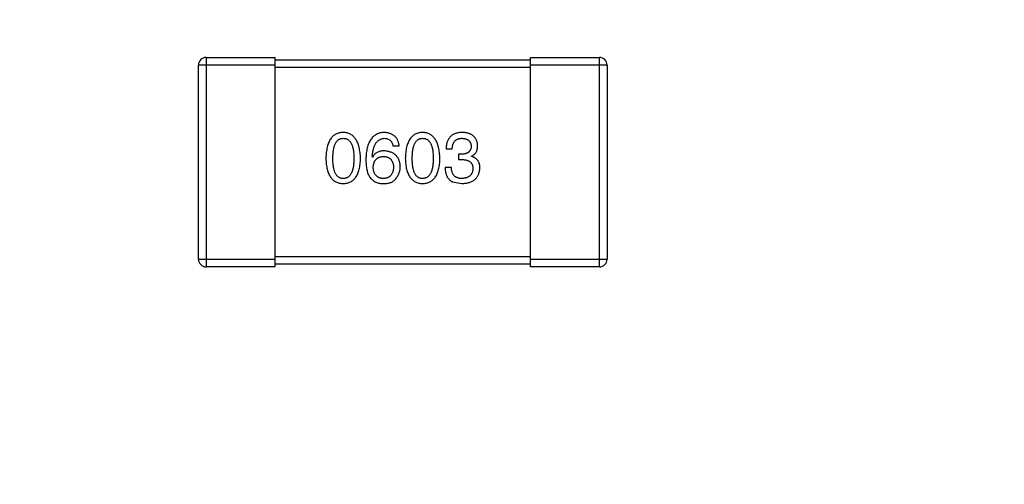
# Model space of a CAD drawing. Header units: millimetres. Extents: x 718 to 1157, y -195 to -52.
# Tile 128 of 156: x 1087.6 to 1091.45, y -116.62 to -114.8. Entities that reach past the tile are written whole.
import ezdxf

# ---------------------------------------------------------------- set-up
doc = ezdxf.new("R2010")
doc.units = ezdxf.units.MM
doc.header["$LTSCALE"] = 1.21
doc.header["$MEASUREMENT"] = 0
doc.header["$PDMODE"] = 3
doc.header["$PDSIZE"] = 0.3125
doc.layers.get('0').update_dxf_attribs({"linetype": 'CONTINUOUS'})
doc.layers.get('DEFPOINTS').update_dxf_attribs({"linetype": 'CONTINUOUS'})
doc.layers.add('Dim', color=3, linetype='CONTINUOUS', lineweight=25)
doc.styles.get("Standard").update_dxf_attribs({"font": 'txt', "width": 0.8})
doc.dimstyles.get("Standard").update_dxf_attribs({"dimtxt": 0.15625, "dimasz": 0.1875, "dimexe": 0.125, "dimexo": 0.0625, "dimgap": 0.09, "dimtad": 0, "dimtih": 1, "dimtoh": 1, "dimzin": 4, "dimdsep": 46, "dimtxsty": 'Standard', "dimblk": '_FILLED', "dimblk1": '_FILLED', "dimblk2": '_FILLED', "dimcen": 0.09, "dimazin": 1, "dimtp": 0.01, "dimtm": 0.01, "dimtfac": 1, "dimtofl": 0, "dimtmove": 0, "dimatfit": 3, "dimldrblk": '_FILLED', "dimfxl": 1, "dimtolj": 1, "dimtzin": 4, "dimarcsym": 0})

# ---------------------------------------------------------------- blocks, each defined once
blk = doc.blocks.new('_FILLED')
at = {"color": 0, "linetype": 'ByBlock'}
blk.add_solid([(0, 0), (-1, 0.1667), (-1, -0.1667)], dxfattribs=at)
blk = doc.blocks.new('*D41')
at = {"layer": 'DEFPOINTS', "color": 0}
for p in [(1078.3878, -101.7796), (1078.3878, -150.8296), (1143.3384, -150.8296)]:
    blk.add_point(p, dxfattribs=at)
at = {"layer": 'Dim', "color": 0, "lineweight": -2}
for p, q in [((1078.4503, -101.7796), (1143.4634, -101.7796)), ((1143.3384, -104.3196), (1143.3384, -122.3813)), ((1143.3384, -148.2896), (1143.3384, -130.2279)), ((1078.4503, -150.8296), (1143.4634, -150.8296))]:
    blk.add_line(p, q, dxfattribs=at)
at = {"layer": 'Dim', "color": 0, "lineweight": -2, "xscale": 2.54, "yscale": 2.54, "zscale": 2.54}
for p, rotation in [((1143.3384, -101.7796), 90), ((1143.3384, -150.8296), 270)]:
    blk.add_blockref('_FILLED', p, dxfattribs=dict(at, rotation=rotation))
at = {"layer": 'Dim', "color": 0, "insert": (1143.3384, -126.3046), "char_height": 2.5, "attachment_point": 5, "rotation": 90, "line_spacing_factor": 2.5}
blk.add_mtext('\\A1;49.05', dxfattribs=at)

msp = doc.modelspace()

# ---------------------------------------------------------------- linework, layer by layer
at = {"color": 7, "linetype": 'Continuous'}
for p, q in [((1088.3265, -114.946), (1088.5965, -114.946)), ((1088.3265, -114.946), (1088.3265, -115.766)), ((1088.5965, -115.766), (1088.5965, -114.946)), ((1088.5965, -114.956), (1089.5965, -114.956)), ((1089.5965, -114.946), (1089.8665, -114.946)), ((1089.5965, -115.766), (1089.5965, -114.946)), ((1089.8665, -115.766), (1089.8665, -114.946)), ((1088.5965, -114.976), (1088.2965, -114.976)), ((1088.2965, -115.736), (1088.2965, -114.976)), ((1089.5965, -114.986), (1088.5965, -114.986)), ((1089.8965, -114.976), (1089.5965, -114.976)), ((1089.8965, -114.976), (1089.8965, -115.736)), ((1089.058, -115.2922), (1089.0821, -115.2922)), ((1089.2661, -115.3042), (1089.2902, -115.3042)), ((1088.9782, -115.3359), (1088.9771, -115.3348)), ((1089.3274, -115.325), (1089.3142, -115.325)), ((1089.3142, -115.325), (1089.3142, -115.3458)), ((1089.3142, -115.3458), (1089.3263, -115.3458)), ((1089.3656, -115.3337), (1089.3656, -115.3326)), ((1089.2869, -115.3764), (1089.2618, -115.3764)), ((1089.2913, -115.4332), (1089.3274, -115.4398)), ((1088.2965, -115.736), (1088.5965, -115.736)), ((1088.5965, -115.726), (1089.5965, -115.726)), ((1089.5965, -115.736), (1089.8965, -115.736)), ((1088.5965, -115.766), (1088.3265, -115.766)), ((1089.5965, -115.756), (1088.5965, -115.756)), ((1089.8665, -115.766), (1089.5965, -115.766))]:
    msp.add_line(p, q, dxfattribs=at)
for centre, start, end in [((1088.3265, -114.976), 90, 180), ((1089.8665, -114.976), 0, 90), ((1088.3265, -115.736), 180, 270), ((1089.8665, -115.736), 270, 0)]:
    msp.add_arc(centre, 0.03, start, end, dxfattribs=at)
for points, knots in [([(1088.8632, -115.2398), (1088.8606, -115.2399), (1088.8554, -115.2401), (1088.8479, -115.2414), (1088.8409, -115.2435), (1088.8344, -115.2464), (1088.8283, -115.25), (1088.8228, -115.2545), (1088.8178, -115.2597), (1088.8133, -115.2657), (1088.8093, -115.2725), (1088.8059, -115.2801), (1088.8029, -115.2884), (1088.8004, -115.2975), (1088.7984, -115.3074), (1088.7969, -115.318), (1088.7959, -115.3294), (1088.7956, -115.3373), (1088.7955, -115.3414)], [0, 0, 0, 0, 0.057911, 0.113262, 0.165956, 0.217443, 0.268511, 0.319665, 0.372, 0.426129, 0.483365, 0.543779, 0.607756, 0.676562, 0.749704, 0.827713, 0.911177, 1, 1, 1, 1]), ([(1088.931, -115.3414), (1088.9308, -115.3374), (1088.9305, -115.3296), (1088.9293, -115.3183), (1088.9277, -115.3077), (1088.9257, -115.2979), (1088.9231, -115.2889), (1088.9201, -115.2806), (1088.9166, -115.2731), (1088.9126, -115.2663), (1088.9081, -115.2603), (1088.9031, -115.255), (1088.8977, -115.2505), (1088.8917, -115.2468), (1088.8853, -115.2439), (1088.8783, -115.2417), (1088.871, -115.2402), (1088.8658, -115.2399), (1088.8632, -115.2398)], [0, 0, 0, 0, 0.088475, 0.171606, 0.249595, 0.322626, 0.391327, 0.455765, 0.516374, 0.573675, 0.628522, 0.681161, 0.732559, 0.783563, 0.83504, 0.887639, 0.942585, 1, 1, 1, 1]), ([(1089.0241, -115.2398), (1089.0213, -115.2399), (1089.0158, -115.2403), (1089.0078, -115.2417), (1089.0003, -115.244), (1088.9934, -115.2471), (1088.9869, -115.2509), (1088.9811, -115.2556), (1088.9757, -115.2611), (1088.971, -115.2674), (1088.9667, -115.2744), (1088.963, -115.2823), (1088.9598, -115.2909), (1088.9572, -115.3004), (1088.955, -115.3106), (1088.9535, -115.3216), (1088.9524, -115.3334), (1088.9521, -115.3416), (1088.952, -115.3458)], [0, 0, 0, 0, 0.058957, 0.115262, 0.16907, 0.221312, 0.273147, 0.324961, 0.377649, 0.432026, 0.488925, 0.549039, 0.612912, 0.680653, 0.753056, 0.830314, 0.912483, 1, 1, 1, 1]), ([(1089.0821, -115.2922), (1089.0818, -115.2902), (1089.0813, -115.2863), (1089.08, -115.2807), (1089.0785, -115.2754), (1089.0765, -115.2705), (1089.0741, -115.2659), (1089.0714, -115.2618), (1089.0684, -115.2579), (1089.0649, -115.2544), (1089.0611, -115.2513), (1089.0569, -115.2486), (1089.0523, -115.2462), (1089.0474, -115.2442), (1089.0421, -115.2425), (1089.0364, -115.2412), (1089.0304, -115.2403), (1089.0263, -115.2399), (1089.0241, -115.2398)], [0, 0, 0, 0, 0.06947, 0.136096, 0.199592, 0.260665, 0.319672, 0.377156, 0.433415, 0.489984, 0.546535, 0.604276, 0.663499, 0.725182, 0.788953, 0.855683, 0.926216, 1, 1, 1, 1]), ([(1089.1741, -115.2398), (1089.1715, -115.2399), (1089.1663, -115.2401), (1089.1588, -115.2414), (1089.1518, -115.2435), (1089.1452, -115.2464), (1089.1392, -115.25), (1089.1337, -115.2545), (1089.1287, -115.2597), (1089.1242, -115.2657), (1089.1202, -115.2725), (1089.1167, -115.2801), (1089.1137, -115.2884), (1089.1113, -115.2975), (1089.1092, -115.3074), (1089.1078, -115.318), (1089.1067, -115.3294), (1089.1065, -115.3373), (1089.1063, -115.3414)], [0, 0, 0, 0, 0.057911, 0.113262, 0.165956, 0.217443, 0.268511, 0.319665, 0.372, 0.426129, 0.483365, 0.543779, 0.607756, 0.676562, 0.749704, 0.827713, 0.911177, 1, 1, 1, 1]), ([(1089.2419, -115.3414), (1089.2417, -115.3374), (1089.2413, -115.3296), (1089.2402, -115.3183), (1089.2386, -115.3077), (1089.2365, -115.2979), (1089.234, -115.2889), (1089.231, -115.2806), (1089.2275, -115.2731), (1089.2235, -115.2663), (1089.219, -115.2603), (1089.214, -115.255), (1089.2085, -115.2505), (1089.2026, -115.2468), (1089.1961, -115.2439), (1089.1892, -115.2417), (1089.1818, -115.2402), (1089.1767, -115.2399), (1089.1741, -115.2398)], [0, 0, 0, 0, 0.088475, 0.171606, 0.249595, 0.322626, 0.391327, 0.455765, 0.516374, 0.573675, 0.628522, 0.681161, 0.732559, 0.783563, 0.83504, 0.887639, 0.942585, 1, 1, 1, 1]), ([(1089.3295, -115.2398), (1089.327, -115.2398), (1089.3221, -115.24), (1089.315, -115.2409), (1089.3084, -115.2422), (1089.3023, -115.2441), (1089.2966, -115.2464), (1089.2914, -115.2492), (1089.2867, -115.2525), (1089.2825, -115.2564), (1089.2787, -115.2606), (1089.2755, -115.2654), (1089.2727, -115.2707), (1089.2704, -115.2765), (1089.2686, -115.2828), (1089.2673, -115.2895), (1089.2664, -115.2967), (1089.2662, -115.3017), (1089.2661, -115.3042)], [0, 0, 0, 0, 0.073232, 0.142595, 0.207997, 0.270074, 0.329156, 0.386529, 0.441846, 0.496976, 0.551877, 0.607941, 0.665637, 0.725446, 0.788542, 0.855101, 0.925196, 1, 1, 1, 1]), ([(1089.3896, -115.2911), (1089.3895, -115.2891), (1089.3892, -115.2852), (1089.3881, -115.2796), (1089.3866, -115.2744), (1089.3848, -115.2695), (1089.3825, -115.265), (1089.3797, -115.2608), (1089.3766, -115.257), (1089.373, -115.2536), (1089.369, -115.2505), (1089.3646, -115.2479), (1089.3598, -115.2456), (1089.3545, -115.2437), (1089.3489, -115.2421), (1089.3428, -115.241), (1089.3363, -115.2401), (1089.3318, -115.2399), (1089.3295, -115.2398)], [0, 0, 0, 0, 0.067521, 0.132139, 0.193339, 0.252064, 0.309083, 0.364848, 0.420021, 0.475612, 0.532002, 0.589602, 0.649896, 0.712634, 0.778603, 0.848416, 0.922155, 1, 1, 1, 1]), ([(1088.8228, -115.3414), (1088.8228, -115.3382), (1088.8229, -115.3321), (1088.8234, -115.3231), (1088.8241, -115.3148), (1088.8252, -115.3071), (1088.8267, -115.3001), (1088.8283, -115.2936), (1088.8304, -115.2877), (1088.8328, -115.2825), (1088.8354, -115.2778), (1088.8384, -115.2737), (1088.8418, -115.2703), (1088.8454, -115.2675), (1088.8494, -115.2653), (1088.8538, -115.2638), (1088.8584, -115.2629), (1088.8616, -115.2628), (1088.8632, -115.2627)], [0, 0, 0, 0, 0.096452, 0.187278, 0.271765, 0.350519, 0.423437, 0.491321, 0.554011, 0.612224, 0.666281, 0.717003, 0.764884, 0.811423, 0.856783, 0.902993, 0.950236, 1, 1, 1, 1]), ([(1088.8632, -115.2627), (1088.8649, -115.2628), (1088.8682, -115.2629), (1088.8729, -115.2638), (1088.8774, -115.2653), (1088.8815, -115.2675), (1088.8852, -115.2703), (1088.8887, -115.2737), (1088.8917, -115.2778), (1088.8946, -115.2824), (1088.897, -115.2877), (1088.8991, -115.2936), (1088.9008, -115.3), (1088.9023, -115.3071), (1088.9034, -115.3148), (1088.9042, -115.3231), (1088.9047, -115.3321), (1088.9047, -115.3382), (1088.9048, -115.3414)], [0, 0, 0, 0, 0.050604, 0.098688, 0.145699, 0.191791, 0.238625, 0.286717, 0.337546, 0.391814, 0.449755, 0.512106, 0.579685, 0.652048, 0.730262, 0.814146, 0.904281, 1, 1, 1, 1]), ([(1088.9771, -115.3348), (1088.9773, -115.332), (1088.9777, -115.3265), (1088.9788, -115.3186), (1088.98, -115.3111), (1088.9816, -115.3042), (1088.9835, -115.2978), (1088.9857, -115.292), (1088.9881, -115.2866), (1088.9909, -115.2818), (1088.9941, -115.2776), (1088.9974, -115.2738), (1089.0011, -115.2706), (1089.0052, -115.268), (1089.0095, -115.2658), (1089.0141, -115.2642), (1089.019, -115.2631), (1089.0224, -115.2628), (1089.0241, -115.2627)], [0, 0, 0, 0, 0.089218, 0.173709, 0.252753, 0.326963, 0.397099, 0.462534, 0.524018, 0.582178, 0.637235, 0.689955, 0.741228, 0.791618, 0.841661, 0.892925, 0.945259, 1, 1, 1, 1]), ([(1089.0241, -115.2627), (1089.0264, -115.2628), (1089.0307, -115.2629), (1089.0368, -115.2644), (1089.0423, -115.2667), (1089.047, -115.2699), (1089.0509, -115.2742), (1089.0541, -115.2794), (1089.0565, -115.2855), (1089.0575, -115.2899), (1089.058, -115.2922)], [0, 0, 0, 0, 0.136586, 0.261496, 0.378089, 0.490612, 0.605522, 0.725767, 0.8561, 1, 1, 1, 1]), ([(1089.1337, -115.3414), (1089.1337, -115.3382), (1089.1337, -115.3321), (1089.1342, -115.3231), (1089.135, -115.3148), (1089.1361, -115.3071), (1089.1376, -115.3001), (1089.1392, -115.2936), (1089.1413, -115.2877), (1089.1436, -115.2825), (1089.1463, -115.2778), (1089.1493, -115.2737), (1089.1527, -115.2703), (1089.1563, -115.2675), (1089.1603, -115.2653), (1089.1646, -115.2638), (1089.1693, -115.2629), (1089.1725, -115.2628), (1089.1741, -115.2627)], [0, 0, 0, 0, 0.096452, 0.187278, 0.271765, 0.350519, 0.423437, 0.491321, 0.554011, 0.612224, 0.666281, 0.717003, 0.764884, 0.811423, 0.856783, 0.902993, 0.950236, 1, 1, 1, 1]), ([(1089.1741, -115.2627), (1089.1758, -115.2628), (1089.179, -115.2629), (1089.1838, -115.2638), (1089.1882, -115.2653), (1089.1924, -115.2675), (1089.1961, -115.2703), (1089.1996, -115.2737), (1089.2026, -115.2778), (1089.2054, -115.2824), (1089.2078, -115.2877), (1089.2099, -115.2936), (1089.2117, -115.3), (1089.2131, -115.3071), (1089.2143, -115.3148), (1089.2151, -115.3231), (1089.2155, -115.3321), (1089.2156, -115.3382), (1089.2156, -115.3414)], [0, 0, 0, 0, 0.050604, 0.098688, 0.145699, 0.191791, 0.238625, 0.286717, 0.337546, 0.391814, 0.449755, 0.512106, 0.579685, 0.652048, 0.730262, 0.814146, 0.904281, 1, 1, 1, 1]), ([(1089.2902, -115.3042), (1089.2903, -115.3026), (1089.2904, -115.2993), (1089.291, -115.2946), (1089.2918, -115.2902), (1089.2929, -115.2861), (1089.2943, -115.2824), (1089.296, -115.279), (1089.298, -115.2758), (1089.3002, -115.273), (1089.3028, -115.2706), (1089.3056, -115.2685), (1089.3087, -115.2667), (1089.3121, -115.2652), (1089.3158, -115.2641), (1089.3198, -115.2633), (1089.324, -115.2628), (1089.3269, -115.2627), (1089.3284, -115.2627)], [0, 0, 0, 0, 0.078134, 0.15164, 0.221358, 0.286689, 0.348614, 0.407697, 0.464247, 0.520153, 0.574432, 0.629291, 0.684538, 0.742032, 0.801329, 0.863637, 0.930123, 1, 1, 1, 1]), ([(1089.3284, -115.2627), (1089.3298, -115.2628), (1089.3325, -115.2629), (1089.3364, -115.2634), (1089.34, -115.2641), (1089.3434, -115.2649), (1089.3465, -115.2661), (1089.3494, -115.2675), (1089.352, -115.269), (1089.3544, -115.2708), (1089.3566, -115.2729), (1089.3584, -115.2752), (1089.3601, -115.2776), (1089.3615, -115.2803), (1089.3626, -115.2833), (1089.3635, -115.2864), (1089.3642, -115.2898), (1089.3644, -115.2921), (1089.3645, -115.2933)], [0, 0, 0, 0, 0.078051, 0.151197, 0.220412, 0.286742, 0.34933, 0.409464, 0.467368, 0.52298, 0.578639, 0.633998, 0.690142, 0.746855, 0.805868, 0.867776, 0.932345, 1, 1, 1, 1]), ([(1089.0241, -115.3119), (1089.0215, -115.3119), (1089.0164, -115.3121), (1089.0091, -115.3132), (1089.0024, -115.3151), (1088.9962, -115.3177), (1088.9907, -115.3211), (1088.9859, -115.3253), (1088.9816, -115.3303), (1088.9794, -115.334), (1088.9782, -115.3359)], [0, 0, 0, 0, 0.144617, 0.279572, 0.40596, 0.526097, 0.64389, 0.760003, 0.877724, 1, 1, 1, 1]), ([(1089.0864, -115.3742), (1089.0863, -115.3718), (1089.0861, -115.3673), (1089.0851, -115.3606), (1089.0837, -115.3544), (1089.0819, -115.3486), (1089.0795, -115.3432), (1089.0767, -115.3383), (1089.0735, -115.3337), (1089.0698, -115.3296), (1089.0657, -115.3259), (1089.0611, -115.3226), (1089.056, -115.3198), (1089.0505, -115.3173), (1089.0446, -115.3153), (1089.0382, -115.3137), (1089.0313, -115.3125), (1089.0266, -115.3121), (1089.0241, -115.3119)], [0, 0, 0, 0, 0.071527, 0.139094, 0.20346, 0.264939, 0.323904, 0.381383, 0.437591, 0.493343, 0.549401, 0.606085, 0.664838, 0.725424, 0.788712, 0.855452, 0.925772, 1, 1, 1, 1]), ([(1089.3645, -115.2933), (1089.3644, -115.2945), (1089.3643, -115.297), (1089.3638, -115.3005), (1089.363, -115.3037), (1089.3619, -115.3067), (1089.3605, -115.3095), (1089.3588, -115.3121), (1089.3569, -115.3145), (1089.3547, -115.3166), (1089.3522, -115.3185), (1089.3495, -115.3201), (1089.3465, -115.3215), (1089.3432, -115.3227), (1089.3396, -115.3236), (1089.3358, -115.3243), (1089.3316, -115.3248), (1089.3288, -115.3249), (1089.3274, -115.325)], [0, 0, 0, 0, 0.067741, 0.131599, 0.192143, 0.249977, 0.306453, 0.361639, 0.416449, 0.471489, 0.527582, 0.584873, 0.644974, 0.70814, 0.77492, 0.845909, 0.920585, 1, 1, 1, 1]), ([(1089.3656, -115.3326), (1089.3675, -115.3317), (1089.3712, -115.3298), (1089.3762, -115.3261), (1089.3804, -115.3218), (1089.3838, -115.3168), (1089.3864, -115.3113), (1089.3883, -115.3051), (1089.3895, -115.2983), (1089.3896, -115.2936), (1089.3896, -115.2911)], [0, 0, 0, 0, 0.125227, 0.244792, 0.361427, 0.478215, 0.59667, 0.722058, 0.856314, 1, 1, 1, 1]), ([(1088.7955, -115.3414), (1088.7956, -115.3453), (1088.7959, -115.3529), (1088.7969, -115.364), (1088.7984, -115.3743), (1088.8004, -115.3838), (1088.8029, -115.3927), (1088.8059, -115.4007), (1088.8093, -115.408), (1088.8134, -115.4146), (1088.8178, -115.4204), (1088.8228, -115.4255), (1088.8283, -115.4298), (1088.8344, -115.4333), (1088.8409, -115.4361), (1088.8479, -115.4381), (1088.8554, -115.4394), (1088.8606, -115.4396), (1088.8632, -115.4398)], [0, 0, 0, 0, 0.087693, 0.170223, 0.247496, 0.319826, 0.387768, 0.451403, 0.511459, 0.568358, 0.622671, 0.675251, 0.726739, 0.778422, 0.830759, 0.884394, 0.940865, 1, 1, 1, 1]), ([(1088.8632, -115.4201), (1088.8616, -115.42), (1088.8584, -115.4199), (1088.8538, -115.419), (1088.8494, -115.4175), (1088.8455, -115.4152), (1088.8418, -115.4124), (1088.8384, -115.409), (1088.8354, -115.405), (1088.8328, -115.4003), (1088.8304, -115.3951), (1088.8283, -115.3892), (1088.8267, -115.3827), (1088.8252, -115.3757), (1088.8241, -115.368), (1088.8234, -115.3596), (1088.8229, -115.3507), (1088.8228, -115.3446), (1088.8228, -115.3414)], [0, 0, 0, 0, 0.049766, 0.097012, 0.143225, 0.188786, 0.235079, 0.282962, 0.333687, 0.387747, 0.445963, 0.508657, 0.576545, 0.649868, 0.72822, 0.812712, 0.903543, 1, 1, 1, 1]), ([(1088.9048, -115.3414), (1088.9047, -115.3445), (1088.9047, -115.3506), (1088.9042, -115.3594), (1088.9034, -115.3676), (1088.9023, -115.3752), (1088.9008, -115.3823), (1088.8991, -115.3887), (1088.897, -115.3945), (1088.8945, -115.3998), (1088.8918, -115.4044), (1088.8887, -115.4085), (1088.8853, -115.412), (1088.8815, -115.4148), (1088.8774, -115.4171), (1088.873, -115.4187), (1088.8682, -115.4198), (1088.8649, -115.42), (1088.8632, -115.4201)], [0, 0, 0, 0, 0.094834, 0.184067, 0.267029, 0.344713, 0.417334, 0.484367, 0.546941, 0.604717, 0.65953, 0.710539, 0.759381, 0.806382, 0.853027, 0.900623, 0.949121, 1, 1, 1, 1]), ([(1088.8632, -115.4398), (1088.8659, -115.4396), (1088.8711, -115.4394), (1088.8786, -115.4381), (1088.8856, -115.4361), (1088.8921, -115.4333), (1088.8981, -115.4298), (1088.9036, -115.4255), (1088.9087, -115.4204), (1088.9132, -115.4146), (1088.9171, -115.408), (1088.9206, -115.4007), (1088.9236, -115.3927), (1088.9261, -115.3838), (1088.9281, -115.3743), (1088.9296, -115.364), (1088.9306, -115.3529), (1088.9309, -115.3453), (1088.931, -115.3414)], [0, 0, 0, 0, 0.059134, 0.115603, 0.169236, 0.221572, 0.273254, 0.32474, 0.377319, 0.431815, 0.488555, 0.548609, 0.612242, 0.680182, 0.75251, 0.829782, 0.91231, 1, 1, 1, 1]), ([(1088.952, -115.3458), (1088.952, -115.3493), (1088.9521, -115.3562), (1088.9528, -115.3662), (1088.9538, -115.3756), (1088.9555, -115.3844), (1088.9574, -115.3926), (1088.9598, -115.4002), (1088.9627, -115.4072), (1088.9651, -115.4114), (1088.9662, -115.4135)], [0, 0, 0, 0, 0.151498, 0.29521, 0.430242, 0.557137, 0.677306, 0.790845, 0.898111, 1, 1, 1, 1]), ([(1088.9804, -115.3764), (1088.9805, -115.3747), (1088.9808, -115.3714), (1088.9814, -115.3667), (1088.9825, -115.3623), (1088.9837, -115.3582), (1088.9852, -115.3544), (1088.9871, -115.3509), (1088.9892, -115.3477), (1088.9916, -115.3449), (1088.9943, -115.3424), (1088.9972, -115.3402), (1089.0004, -115.3383), (1089.004, -115.3368), (1089.0078, -115.3355), (1089.0119, -115.3346), (1089.0163, -115.3339), (1089.0193, -115.3338), (1089.0209, -115.3337)], [0, 0, 0, 0, 0.076072, 0.148369, 0.216753, 0.281358, 0.342792, 0.401604, 0.458929, 0.514444, 0.569818, 0.625343, 0.681554, 0.739608, 0.800134, 0.863477, 0.929547, 1, 1, 1, 1]), ([(1089.0209, -115.3337), (1089.0224, -115.3338), (1089.0253, -115.3339), (1089.0295, -115.3346), (1089.0335, -115.3354), (1089.0372, -115.3367), (1089.0406, -115.3382), (1089.0438, -115.34), (1089.0467, -115.3422), (1089.0493, -115.3446), (1089.0516, -115.3474), (1089.0537, -115.3505), (1089.0555, -115.3539), (1089.057, -115.3576), (1089.0582, -115.3616), (1089.0592, -115.3658), (1089.0599, -115.3705), (1089.0601, -115.3736), (1089.0602, -115.3753)], [0, 0, 0, 0, 0.069884, 0.136529, 0.199638, 0.259844, 0.317774, 0.374356, 0.430026, 0.485148, 0.5409, 0.597889, 0.657472, 0.718614, 0.783613, 0.85129, 0.923712, 1, 1, 1, 1]), ([(1089.1063, -115.3414), (1089.1065, -115.3453), (1089.1067, -115.3529), (1089.1078, -115.364), (1089.1092, -115.3743), (1089.1113, -115.3838), (1089.1137, -115.3927), (1089.1167, -115.4007), (1089.1202, -115.408), (1089.1242, -115.4146), (1089.1287, -115.4204), (1089.1337, -115.4255), (1089.1392, -115.4298), (1089.1452, -115.4333), (1089.1518, -115.4361), (1089.1588, -115.4381), (1089.1663, -115.4394), (1089.1715, -115.4396), (1089.1741, -115.4398)], [0, 0, 0, 0, 0.087693, 0.170223, 0.247496, 0.319826, 0.387768, 0.451403, 0.511459, 0.568358, 0.622671, 0.675251, 0.726739, 0.778422, 0.830759, 0.884394, 0.940865, 1, 1, 1, 1]), ([(1089.1741, -115.4201), (1089.1725, -115.42), (1089.1693, -115.4199), (1089.1646, -115.419), (1089.1603, -115.4175), (1089.1563, -115.4152), (1089.1527, -115.4124), (1089.1493, -115.409), (1089.1463, -115.405), (1089.1436, -115.4003), (1089.1413, -115.3951), (1089.1392, -115.3892), (1089.1375, -115.3827), (1089.1361, -115.3757), (1089.135, -115.368), (1089.1342, -115.3596), (1089.1337, -115.3507), (1089.1337, -115.3446), (1089.1337, -115.3414)], [0, 0, 0, 0, 0.049766, 0.097012, 0.143225, 0.188786, 0.235079, 0.282962, 0.333687, 0.387747, 0.445963, 0.508657, 0.576545, 0.649868, 0.72822, 0.812712, 0.903543, 1, 1, 1, 1]), ([(1089.1741, -115.4398), (1089.1768, -115.4396), (1089.1819, -115.4394), (1089.1894, -115.4381), (1089.1964, -115.4361), (1089.203, -115.4333), (1089.209, -115.4298), (1089.2145, -115.4255), (1089.2195, -115.4204), (1089.224, -115.4146), (1089.228, -115.408), (1089.2315, -115.4007), (1089.2345, -115.3927), (1089.2369, -115.3838), (1089.239, -115.3743), (1089.2404, -115.364), (1089.2415, -115.3529), (1089.2417, -115.3453), (1089.2419, -115.3414)], [0, 0, 0, 0, 0.059134, 0.115603, 0.169236, 0.221572, 0.273254, 0.32474, 0.377319, 0.431815, 0.488555, 0.548609, 0.612242, 0.680182, 0.75251, 0.829782, 0.91231, 1, 1, 1, 1]), ([(1089.2156, -115.3414), (1089.2156, -115.3445), (1089.2155, -115.3506), (1089.2151, -115.3594), (1089.2143, -115.3676), (1089.2131, -115.3752), (1089.2117, -115.3823), (1089.2099, -115.3887), (1089.2078, -115.3945), (1089.2054, -115.3998), (1089.2026, -115.4044), (1089.1995, -115.4085), (1089.1961, -115.412), (1089.1923, -115.4148), (1089.1882, -115.4171), (1089.1838, -115.4187), (1089.1791, -115.4198), (1089.1758, -115.42), (1089.1741, -115.4201)], [0, 0, 0, 0, 0.094834, 0.184067, 0.267029, 0.344713, 0.417334, 0.484367, 0.546941, 0.604717, 0.65953, 0.710539, 0.759381, 0.806382, 0.853027, 0.900623, 0.949121, 1, 1, 1, 1]), ([(1089.3263, -115.3458), (1089.3281, -115.3458), (1089.3316, -115.3458), (1089.3366, -115.3463), (1089.3414, -115.3469), (1089.3458, -115.348), (1089.3498, -115.3492), (1089.3536, -115.3507), (1089.3569, -115.3526), (1089.3599, -115.3547), (1089.3625, -115.3571), (1089.3648, -115.3598), (1089.3668, -115.3628), (1089.3684, -115.3661), (1089.3696, -115.3696), (1089.3705, -115.3734), (1089.371, -115.3775), (1089.371, -115.3804), (1089.3711, -115.3818)], [0, 0, 0, 0, 0.082495, 0.159728, 0.232496, 0.300725, 0.365163, 0.425859, 0.483728, 0.538892, 0.592921, 0.646195, 0.699968, 0.754746, 0.811387, 0.870806, 0.933482, 1, 1, 1, 1]), ([(1089.3984, -115.3786), (1089.3984, -115.3771), (1089.3983, -115.3743), (1089.3979, -115.3703), (1089.3973, -115.3664), (1089.3964, -115.3627), (1089.3953, -115.3592), (1089.3938, -115.3559), (1089.3922, -115.3527), (1089.3903, -115.3498), (1089.3881, -115.3471), (1089.3856, -115.3446), (1089.3829, -115.3423), (1089.3799, -115.3401), (1089.3767, -115.3383), (1089.3733, -115.3365), (1089.3695, -115.335), (1089.3669, -115.3342), (1089.3656, -115.3337)], [0, 0, 0, 0, 0.071215, 0.138707, 0.20396, 0.266995, 0.327734, 0.387609, 0.445602, 0.503345, 0.561136, 0.618597, 0.677672, 0.738255, 0.799989, 0.863961, 0.930555, 1, 1, 1, 1]), ([(1089.0219, -115.4201), (1089.0204, -115.42), (1089.0172, -115.4199), (1089.0128, -115.4192), (1089.0085, -115.4183), (1089.0046, -115.417), (1089.001, -115.4154), (1088.9977, -115.4135), (1088.9946, -115.4113), (1088.9919, -115.4086), (1088.9893, -115.4057), (1088.9872, -115.4025), (1088.9853, -115.3989), (1088.9837, -115.395), (1088.9825, -115.3908), (1088.9815, -115.3863), (1088.9807, -115.3814), (1088.9805, -115.3781), (1088.9804, -115.3764)], [0, 0, 0, 0, 0.070403, 0.137196, 0.200053, 0.260887, 0.31876, 0.37535, 0.430743, 0.485927, 0.541678, 0.598832, 0.657726, 0.719441, 0.783504, 0.851852, 0.923533, 1, 1, 1, 1]), ([(1089.0602, -115.3753), (1089.0601, -115.377), (1089.0599, -115.3804), (1089.0592, -115.3852), (1089.0582, -115.3898), (1089.0571, -115.394), (1089.0556, -115.3979), (1089.0539, -115.4015), (1089.0519, -115.4048), (1089.0496, -115.4078), (1089.0471, -115.4105), (1089.0443, -115.4128), (1089.0412, -115.4148), (1089.0379, -115.4166), (1089.0343, -115.4179), (1089.0304, -115.419), (1089.0263, -115.4197), (1089.0234, -115.42), (1089.0219, -115.4201)], [0, 0, 0, 0, 0.078863, 0.153308, 0.223539, 0.289857, 0.35341, 0.413572, 0.471721, 0.528235, 0.584279, 0.638781, 0.69466, 0.751251, 0.809198, 0.869697, 0.933318, 1, 1, 1, 1]), ([(1089.0668, -115.4234), (1089.0683, -115.4216), (1089.0714, -115.4182), (1089.0754, -115.4126), (1089.0788, -115.4068), (1089.0816, -115.4007), (1089.0838, -115.3944), (1089.0853, -115.3879), (1089.0862, -115.3811), (1089.0864, -115.3765), (1089.0864, -115.3742)], [0, 0, 0, 0, 0.129393, 0.255335, 0.378531, 0.500878, 0.622934, 0.746191, 0.87096, 1, 1, 1, 1]), ([(1089.2618, -115.3764), (1089.2618, -115.3781), (1089.262, -115.3816), (1089.2624, -115.3867), (1089.2631, -115.3916), (1089.264, -115.3963), (1089.2651, -115.4007), (1089.2664, -115.4048), (1089.2679, -115.4087), (1089.2696, -115.4124), (1089.2716, -115.4159), (1089.2737, -115.4191), (1089.2761, -115.422), (1089.2787, -115.4248), (1089.2815, -115.4273), (1089.2846, -115.4295), (1089.2878, -115.4315), (1089.2901, -115.4326), (1089.2913, -115.4332)], [0, 0, 0, 0, 0.078937, 0.154495, 0.226898, 0.296844, 0.363348, 0.427781, 0.48946, 0.549586, 0.607902, 0.664733, 0.720805, 0.776157, 0.831175, 0.886736, 0.943094, 1, 1, 1, 1]), ([(1089.3284, -115.4201), (1089.3268, -115.4201), (1089.3236, -115.42), (1089.319, -115.4195), (1089.3147, -115.4186), (1089.3107, -115.4174), (1089.307, -115.4159), (1089.3036, -115.414), (1089.3006, -115.4118), (1089.2978, -115.4092), (1089.2953, -115.4063), (1089.2932, -115.403), (1089.2913, -115.3994), (1089.2898, -115.3954), (1089.2886, -115.3911), (1089.2877, -115.3865), (1089.2871, -115.3816), (1089.287, -115.3781), (1089.2869, -115.3764)], [0, 0, 0, 0, 0.071272, 0.13882, 0.201858, 0.262757, 0.320043, 0.376709, 0.431462, 0.486034, 0.541209, 0.597703, 0.65589, 0.717768, 0.782056, 0.850407, 0.92277, 1, 1, 1, 1]), ([(1089.3274, -115.4398), (1089.3301, -115.4396), (1089.3354, -115.4394), (1089.3432, -115.4385), (1089.3504, -115.437), (1089.3571, -115.4352), (1089.3634, -115.433), (1089.3691, -115.4302), (1089.3743, -115.4271), (1089.379, -115.4235), (1089.3833, -115.4194), (1089.387, -115.4149), (1089.3902, -115.4099), (1089.3928, -115.4045), (1089.395, -115.3986), (1089.3967, -115.3923), (1089.3979, -115.3856), (1089.3982, -115.3809), (1089.3984, -115.3786)], [0, 0, 0, 0, 0.078078, 0.151942, 0.221594, 0.28726, 0.350176, 0.409768, 0.467648, 0.523784, 0.578904, 0.634014, 0.689819, 0.746826, 0.805875, 0.867063, 0.931764, 1, 1, 1, 1]), ([(1089.3711, -115.3818), (1089.371, -115.3833), (1089.3707, -115.3861), (1089.37, -115.3903), (1089.369, -115.3941), (1089.3677, -115.3977), (1089.366, -115.4011), (1089.3642, -115.4042), (1089.3619, -115.4069), (1089.3594, -115.4095), (1089.3565, -115.4118), (1089.3534, -115.4138), (1089.35, -115.4155), (1089.3462, -115.417), (1089.3422, -115.4181), (1089.3379, -115.419), (1089.3333, -115.4198), (1089.3301, -115.42), (1089.3284, -115.4201)], [0, 0, 0, 0, 0.068514, 0.133941, 0.195994, 0.255362, 0.312994, 0.369441, 0.424687, 0.480522, 0.537148, 0.594801, 0.654411, 0.716817, 0.781981, 0.850498, 0.923306, 1, 1, 1, 1]), ([(1088.9662, -115.4135), (1088.9677, -115.4155), (1088.9706, -115.4195), (1088.9759, -115.4247), (1088.9815, -115.4291), (1088.9878, -115.4328), (1088.9945, -115.4357), (1089.0017, -115.4378), (1089.0095, -115.4393), (1089.0148, -115.4396), (1089.0176, -115.4398)], [0, 0, 0, 0, 0.125033, 0.246266, 0.36603, 0.485265, 0.606781, 0.732144, 0.862551, 1, 1, 1, 1]), ([(1089.0176, -115.4398), (1089.0204, -115.4398), (1089.0258, -115.4399), (1089.0336, -115.4393), (1089.0408, -115.4381), (1089.0473, -115.4363), (1089.0531, -115.434), (1089.0583, -115.4311), (1089.063, -115.4276), (1089.0655, -115.4248), (1089.0668, -115.4234)], [0, 0, 0, 0, 0.156782, 0.301945, 0.436395, 0.561474, 0.678489, 0.78853, 0.894967, 1, 1, 1, 1])]:
    msp.add_open_spline(points, degree=3, knots=knots, dxfattribs=at)

# ---------------------------------------------------------------- dimensions: what is measured, and where the dimension line sits
at = {"layer": 'Dim'}
dim = msp.add_linear_dim(base=(1143.3384, -150.8296), p1=(1078.3878, -101.7796), p2=(1078.3878, -150.8296), angle=90, dimstyle='Standard', override={"dimtxt": 2.5, "dimasz": 2.54, "dimtih": 0, "dimtoh": 0, "dimzin": 0, "dimcen": 0.198, "dimadec": 0, "dimazin": 0, "dimtp": 0, "dimtm": 0, "dimtdec": 4, "dimtzin": 0}, dxfattribs=at)
dim.commit()
dim.dimension.update_dxf_attribs({"geometry": '*D41', "text_midpoint": (1143.3384, -126.3046)})

doc.saveas('drawing.dxf')
